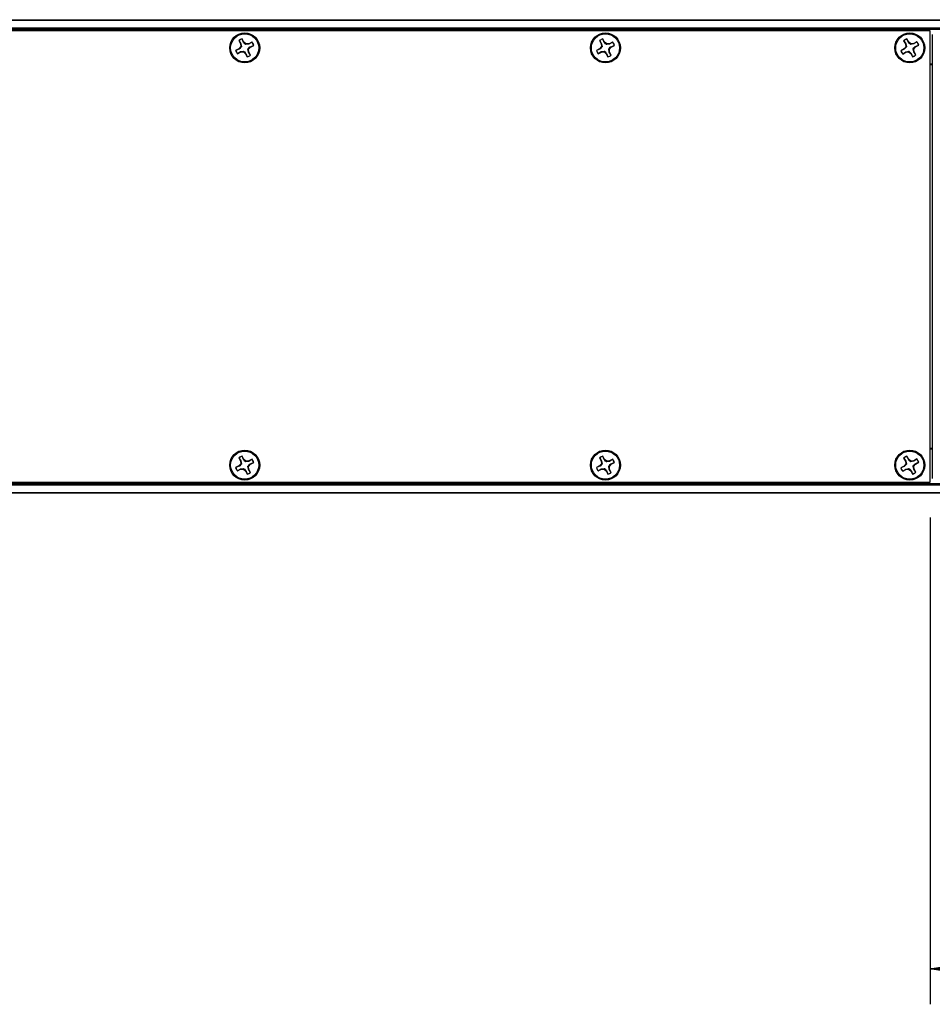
# Model space of a CAD drawing. Header units: inches. Extents: x 0.3 to 33.8, y 0.2 to 21.7.
# Tile 26 of 90: x 10.7 to 11.7, y 9.1 to 10.2. Entities that reach past the tile are written whole.
import ezdxf

# ---------------------------------------------------------------- set-up
doc = ezdxf.new("R2010")
doc.units = ezdxf.units.IN
doc.header["$MEASUREMENT"] = 0
doc.layers.add('BORDERS', color=7, linetype='Continuous')
doc.styles.add('SLDTEXTSTYLE0', font='TXT', dxfattribs={"width": 0.75})
doc.dimstyles.new('SLDDIMSTYLE0', dxfattribs={"dimtxt": 0.137795, "dimasz": 0.14, "dimexe": 0, "dimexo": 0.0625, "dimgap": 0.034449, "dimtad": 1, "dimdec": 3, "dimlfac": 10, "dimrnd": 1e-09, "dimzin": 4, "dimdsep": 46, "dimtxsty": 'SLDTEXTSTYLE0', "dimblk1": 'CLOSED', "dimblk2": 'CLOSED', "dimsah": 1, "dimcen": 0.09, "dimadec": 0, "dimazin": 1, "dimtfac": 1, "dimtdec": 3, "dimtofl": 0, "dimtmove": 0, "dimatfit": 3, "dimldrblk": 'CLOSED', "dimfxl": 0, "dimfrac": 2, "dimtolj": 1, "dimtzin": 12, "dimarcsym": 0})

# ---------------------------------------------------------------- blocks, each defined once
blk = doc.blocks.new('_Closed')
at = {"color": 0, "linetype": 'ByBlock', "lineweight": -2}
for p, q in [((-1, 0.166667), (0, 0)), ((-1, 0.166667), (-1, -0.166667)), ((0, 0), (-1, -0.166667)), ((0, 0), (-1, 0))]:
    blk.add_line(p, q, dxfattribs=at)
blk = doc.blocks.new('_D_1')
at = {"layer": 'BORDERS'}
for p, q in [((11.7071, 9.6574), (11.7071, 9.1178)), ((13.3221, 9.6542), (13.3221, 9.1178)), ((12.3149, 9.5821), (12.2729, 9.5821)), ((12.2729, 9.5821), (12.2729, 9.3633)), ((12.7731, 9.5821), (12.815, 9.5821)), ((12.815, 9.5821), (12.815, 9.3633)), ((12.2729, 9.3633), (12.3149, 9.3633)), ((12.815, 9.3633), (12.7731, 9.3633)), ((13.3221, 9.1572), (11.7071, 9.1572))]:
    blk.add_line(p, q, dxfattribs=at)
at = {"layer": 'BORDERS', "xscale": 0.14, "yscale": 0.14, "rotation": 180.0000000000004}
blk.add_blockref('_Closed', (11.7071, 9.1572, 0.194), dxfattribs=at)
at = {"layer": 'BORDERS', "xscale": 0.14, "yscale": 0.14}
blk.add_blockref('_Closed', (13.3221, 9.1572, 0.194), dxfattribs=at)
at = {"layer": 'BORDERS', "char_height": 0.1378, "attachment_point": 1, "style": 'SLDTEXTSTYLE0'}
for s, insert in [('410.2', (12.3149, 9.541)), ('16.150', (12.264, 9.3348))]:
    blk.add_mtext(s, dxfattribs=dict(at, insert=insert))

msp = doc.modelspace()

# ---------------------------------------------------------------- linework, layer by layer
at = {"color": 7, "linetype": 'Continuous', "lineweight": 25}
for p, q in [((3.73206, 10.20923), (13.31206, 10.20923)), ((13.31206, 10.20823), (3.73206, 10.20823)), ((3.73206, 10.20023), (13.31206, 10.20023)), ((13.31206, 10.19923), (3.73206, 10.19923)), ((13.31206, 10.19823), (3.73206, 10.19823)), ((11.70706, 10.19673), (9.32456, 10.19673)), ((11.70706, 9.69673), (11.70706, 10.19673)), ((10.94057, 10.18611), (10.94242, 10.1825)), ((10.94071, 10.18602), (10.94057, 10.18611)), ((10.94071, 10.18602), (10.94289, 10.18263)), ((10.94612, 10.18439), (10.94428, 10.188)), ((10.94428, 10.18784), (10.94428, 10.188)), ((10.94574, 10.18409), (10.94428, 10.18784)), ((10.94574, 10.18409), (10.94612, 10.18439)), ((10.94848, 10.18238), (10.94612, 10.18439)), ((10.95519, 10.18447), (10.95158, 10.18262)), ((10.9551, 10.18434), (10.95171, 10.18215)), ((10.9551, 10.18434), (10.95519, 10.18447)), ((11.34057, 10.18611), (11.34242, 10.1825)), ((11.34071, 10.18602), (11.34057, 10.18611)), ((11.34071, 10.18602), (11.34289, 10.18263)), ((11.34612, 10.18439), (11.34428, 10.188)), ((11.34428, 10.18784), (11.34428, 10.188)), ((11.34574, 10.18409), (11.34428, 10.18784)), ((11.34574, 10.18409), (11.34612, 10.18439)), ((11.34848, 10.18238), (11.34612, 10.18439)), ((11.35519, 10.18447), (11.35158, 10.18262)), ((11.3551, 10.18434), (11.35171, 10.18215)), ((11.3551, 10.18434), (11.35519, 10.18447)), ((11.67776, 10.18586), (11.67975, 10.18232)), ((11.6779, 10.18577), (11.67776, 10.18586)), ((11.6779, 10.18577), (11.68021, 10.18247)), ((11.68337, 10.18435), (11.68139, 10.18789)), ((11.68139, 10.18773), (11.68139, 10.18789)), ((11.683, 10.18403), (11.68139, 10.18773)), ((11.683, 10.18403), (11.68337, 10.18435)), ((11.68581, 10.18243), (11.68337, 10.18435)), ((11.69243, 10.18478), (11.68889, 10.1828)), ((11.69234, 10.18464), (11.68905, 10.18233)), ((11.69234, 10.18464), (11.69243, 10.18478)), ((11.70956, 10.1928), (11.70956, 9.70067)), ((10.94065, 10.17705), (10.93704, 10.1752)), ((10.9372, 10.1752), (10.93704, 10.1752)), ((10.94095, 10.17666), (10.9372, 10.1752)), ((10.93893, 10.1715), (10.94254, 10.17334)), ((10.93902, 10.17163), (10.94241, 10.17381)), ((10.94266, 10.17941), (10.94065, 10.17705)), ((10.94095, 10.17666), (10.94065, 10.17705)), ((10.94241, 10.17381), (10.94587, 10.17433)), ((10.94241, 10.17381), (10.94254, 10.17334)), ((10.94289, 10.18263), (10.94242, 10.1825)), ((10.94242, 10.1825), (10.94266, 10.17941)), ((10.94254, 10.17334), (10.94563, 10.17359)), ((10.94341, 10.17917), (10.94266, 10.17941)), ((10.94289, 10.18263), (10.94341, 10.17917)), ((10.94587, 10.17433), (10.94563, 10.17359)), ((10.94563, 10.17359), (10.948, 10.17157)), ((10.94824, 10.18164), (10.94848, 10.18238)), ((10.95171, 10.18215), (10.94824, 10.18164)), ((10.95158, 10.18262), (10.94848, 10.18238)), ((10.95071, 10.1768), (10.95146, 10.17656)), ((10.95123, 10.17333), (10.95071, 10.1768)), ((10.95123, 10.17333), (10.9517, 10.17346)), ((10.95341, 10.16994), (10.95123, 10.17333)), ((10.95146, 10.17656), (10.95347, 10.17892)), ((10.9517, 10.17346), (10.95146, 10.17656)), ((10.95171, 10.18215), (10.95158, 10.18262)), ((10.95354, 10.16985), (10.9517, 10.17346)), ((10.95317, 10.1793), (10.95692, 10.18077)), ((10.95317, 10.1793), (10.95347, 10.17892)), ((10.95347, 10.17892), (10.95708, 10.18076)), ((10.95692, 10.18077), (10.95708, 10.18076)), ((11.34065, 10.17705), (11.33704, 10.1752)), ((11.3372, 10.1752), (11.33704, 10.1752)), ((11.34095, 10.17666), (11.3372, 10.1752)), ((11.33893, 10.1715), (11.34254, 10.17334)), ((11.33902, 10.17163), (11.34241, 10.17381)), ((11.34266, 10.17941), (11.34065, 10.17705)), ((11.34095, 10.17666), (11.34065, 10.17705)), ((11.34241, 10.17381), (11.34587, 10.17433)), ((11.34241, 10.17381), (11.34254, 10.17334)), ((11.34289, 10.18263), (11.34242, 10.1825)), ((11.34242, 10.1825), (11.34266, 10.17941)), ((11.34254, 10.17334), (11.34563, 10.17359)), ((11.34341, 10.17917), (11.34266, 10.17941)), ((11.34289, 10.18263), (11.34341, 10.17917)), ((11.34587, 10.17433), (11.34563, 10.17359)), ((11.34563, 10.17359), (11.348, 10.17157)), ((11.34824, 10.18164), (11.34848, 10.18238)), ((11.35171, 10.18215), (11.34824, 10.18164)), ((11.35158, 10.18262), (11.34848, 10.18238)), ((11.35071, 10.1768), (11.35146, 10.17656)), ((11.35123, 10.17333), (11.35071, 10.1768)), ((11.35123, 10.17333), (11.3517, 10.17346)), ((11.35341, 10.16994), (11.35123, 10.17333)), ((11.35146, 10.17656), (11.35347, 10.17892)), ((11.3517, 10.17346), (11.35146, 10.17656)), ((11.35171, 10.18215), (11.35158, 10.18262)), ((11.35354, 10.16985), (11.3517, 10.17346)), ((11.35317, 10.1793), (11.35692, 10.18077)), ((11.35317, 10.1793), (11.35347, 10.17892)), ((11.35347, 10.17892), (11.35708, 10.18076)), ((11.35692, 10.18077), (11.35708, 10.18076)), ((11.67819, 10.1768), (11.67465, 10.17482)), ((11.67481, 10.17482), (11.67465, 10.17482)), ((11.67851, 10.17643), (11.67481, 10.17482)), ((11.67669, 10.17119), (11.68022, 10.17317)), ((11.67677, 10.17132), (11.68007, 10.17363)), ((11.68011, 10.17924), (11.67819, 10.1768)), ((11.67851, 10.17643), (11.67819, 10.1768)), ((11.68021, 10.18247), (11.67975, 10.18232)), ((11.67975, 10.18232), (11.68011, 10.17924)), ((11.68007, 10.17363), (11.68352, 10.17429)), ((11.68007, 10.17363), (11.68022, 10.17317)), ((11.68086, 10.17902), (11.68011, 10.17924)), ((11.68021, 10.18247), (11.68086, 10.17902)), ((11.68022, 10.17317), (11.68331, 10.17353)), ((11.68352, 10.17429), (11.68331, 10.17353)), ((11.68331, 10.17353), (11.68574, 10.17161)), ((11.6856, 10.18168), (11.68581, 10.18243)), ((11.68905, 10.18233), (11.6856, 10.18168)), ((11.68889, 10.1828), (11.68581, 10.18243)), ((11.68891, 10.1735), (11.68826, 10.17694)), ((11.68826, 10.17694), (11.68901, 10.17673)), ((11.68905, 10.18233), (11.68889, 10.1828)), ((11.68891, 10.1735), (11.68937, 10.17365)), ((11.69122, 10.1702), (11.68891, 10.1735)), ((11.68901, 10.17673), (11.69093, 10.17917)), ((11.68937, 10.17365), (11.68901, 10.17673)), ((11.69136, 10.17011), (11.68937, 10.17365)), ((11.69061, 10.17954), (11.6943, 10.18115)), ((11.69061, 10.17954), (11.69093, 10.17917)), ((11.69093, 10.17917), (11.69447, 10.18115)), ((11.6943, 10.18115), (11.69447, 10.18115)), ((10.93902, 10.17163), (10.93893, 10.1715)), ((10.94838, 10.17188), (10.948, 10.17157)), ((10.948, 10.17157), (10.94984, 10.16796)), ((10.94838, 10.17188), (10.94984, 10.16812)), ((10.94984, 10.16812), (10.94984, 10.16796)), ((10.95341, 10.16994), (10.95354, 10.16985)), ((11.33902, 10.17163), (11.33893, 10.1715)), ((11.34838, 10.17188), (11.348, 10.17157)), ((11.348, 10.17157), (11.34984, 10.16796)), ((11.34838, 10.17188), (11.34984, 10.16812)), ((11.34984, 10.16812), (11.34984, 10.16796)), ((11.35341, 10.16994), (11.35354, 10.16985)), ((11.67677, 10.17132), (11.67669, 10.17119)), ((11.68611, 10.17193), (11.68574, 10.17161)), ((11.68574, 10.17161), (11.68773, 10.16808)), ((11.68611, 10.17193), (11.68772, 10.16824)), ((11.68772, 10.16824), (11.68773, 10.16808)), ((11.69122, 10.1702), (11.69136, 10.17011)), ((11.70706, 10.16023), (11.70956, 10.16023)), ((11.70956, 10.15923), (11.70706, 10.15923)), ((10.94612, 9.72189), (10.94428, 9.7255)), ((10.94428, 9.72534), (10.94428, 9.7255)), ((10.94574, 9.72159), (10.94428, 9.72534)), ((11.34612, 9.72189), (11.34428, 9.7255)), ((11.34428, 9.72534), (11.34428, 9.7255)), ((11.34574, 9.72159), (11.34428, 9.72534)), ((11.68337, 9.72185), (11.68139, 9.72539)), ((11.68139, 9.72523), (11.68139, 9.72539)), ((11.683, 9.72153), (11.68139, 9.72523)), ((11.70706, 9.73423), (11.70956, 9.73423)), ((11.70956, 9.73323), (11.70706, 9.73323)), ((10.94065, 9.71455), (10.93704, 9.7127)), ((10.94095, 9.71416), (10.9372, 9.7127)), ((10.94057, 9.72361), (10.94242, 9.72)), ((10.94071, 9.72352), (10.94057, 9.72361)), ((10.94266, 9.71691), (10.94065, 9.71455)), ((10.94095, 9.71416), (10.94065, 9.71455)), ((10.94071, 9.72352), (10.94289, 9.72013)), ((10.94289, 9.72013), (10.94242, 9.72)), ((10.94242, 9.72), (10.94266, 9.71691)), ((10.94341, 9.71667), (10.94266, 9.71691)), ((10.94289, 9.72013), (10.94341, 9.71667)), ((10.94574, 9.72159), (10.94612, 9.72189)), ((10.94848, 9.71988), (10.94612, 9.72189)), ((10.94824, 9.71914), (10.94848, 9.71988)), ((10.95171, 9.71965), (10.94824, 9.71914)), ((10.95158, 9.72012), (10.94848, 9.71988)), ((10.95071, 9.7143), (10.95146, 9.71406)), ((10.95123, 9.71083), (10.95071, 9.7143)), ((10.95146, 9.71406), (10.95347, 9.71642)), ((10.9517, 9.71096), (10.95146, 9.71406)), ((10.95519, 9.72197), (10.95158, 9.72012)), ((10.95171, 9.71965), (10.95158, 9.72012)), ((10.9551, 9.72184), (10.95171, 9.71965)), ((10.95317, 9.7168), (10.95692, 9.71827)), ((10.95317, 9.7168), (10.95347, 9.71642)), ((10.95347, 9.71642), (10.95708, 9.71826)), ((10.9551, 9.72184), (10.95519, 9.72197)), ((10.95692, 9.71827), (10.95708, 9.71826)), ((11.34065, 9.71455), (11.33704, 9.7127)), ((11.34095, 9.71416), (11.3372, 9.7127)), ((11.34057, 9.72361), (11.34242, 9.72)), ((11.34071, 9.72352), (11.34057, 9.72361)), ((11.34266, 9.71691), (11.34065, 9.71455)), ((11.34095, 9.71416), (11.34065, 9.71455)), ((11.34071, 9.72352), (11.34289, 9.72013)), ((11.34289, 9.72013), (11.34242, 9.72)), ((11.34242, 9.72), (11.34266, 9.71691)), ((11.34341, 9.71667), (11.34266, 9.71691)), ((11.34289, 9.72013), (11.34341, 9.71667)), ((11.34574, 9.72159), (11.34612, 9.72189)), ((11.34848, 9.71988), (11.34612, 9.72189)), ((11.34824, 9.71914), (11.34848, 9.71988)), ((11.35171, 9.71965), (11.34824, 9.71914)), ((11.35158, 9.72012), (11.34848, 9.71988)), ((11.35071, 9.7143), (11.35146, 9.71406)), ((11.35123, 9.71083), (11.35071, 9.7143)), ((11.35146, 9.71406), (11.35347, 9.71642)), ((11.3517, 9.71096), (11.35146, 9.71406)), ((11.35519, 9.72197), (11.35158, 9.72012)), ((11.35171, 9.71965), (11.35158, 9.72012)), ((11.3551, 9.72184), (11.35171, 9.71965)), ((11.35317, 9.7168), (11.35692, 9.71827)), ((11.35317, 9.7168), (11.35347, 9.71642)), ((11.35347, 9.71642), (11.35708, 9.71826)), ((11.3551, 9.72184), (11.35519, 9.72197)), ((11.35692, 9.71827), (11.35708, 9.71826)), ((11.67819, 9.7143), (11.67465, 9.71232)), ((11.67851, 9.71393), (11.67481, 9.71232)), ((11.67776, 9.72336), (11.67975, 9.71982)), ((11.6779, 9.72327), (11.67776, 9.72336)), ((11.6779, 9.72327), (11.68021, 9.71997)), ((11.68011, 9.71674), (11.67819, 9.7143)), ((11.67851, 9.71393), (11.67819, 9.7143)), ((11.68021, 9.71997), (11.67975, 9.71982)), ((11.67975, 9.71982), (11.68011, 9.71674)), ((11.68086, 9.71652), (11.68011, 9.71674)), ((11.68021, 9.71997), (11.68086, 9.71652)), ((11.683, 9.72153), (11.68337, 9.72185)), ((11.68581, 9.71993), (11.68337, 9.72185)), ((11.6856, 9.71918), (11.68581, 9.71993)), ((11.68905, 9.71983), (11.6856, 9.71918)), ((11.68889, 9.7203), (11.68581, 9.71993)), ((11.68891, 9.711), (11.68826, 9.71444)), ((11.68826, 9.71444), (11.68901, 9.71423)), ((11.69243, 9.72228), (11.68889, 9.7203)), ((11.68905, 9.71983), (11.68889, 9.7203)), ((11.68901, 9.71423), (11.69093, 9.71667)), ((11.68937, 9.71115), (11.68901, 9.71423)), ((11.69234, 9.72214), (11.68905, 9.71983)), ((11.69061, 9.71704), (11.6943, 9.71865)), ((11.69061, 9.71704), (11.69093, 9.71667)), ((11.69093, 9.71667), (11.69447, 9.71865)), ((11.69234, 9.72214), (11.69243, 9.72228)), ((11.6943, 9.71865), (11.69447, 9.71865)), ((10.9372, 9.7127), (10.93704, 9.7127)), ((10.93893, 9.709), (10.94254, 9.71084)), ((10.93902, 9.70913), (10.93893, 9.709)), ((10.93902, 9.70913), (10.94241, 9.71131)), ((10.94241, 9.71131), (10.94587, 9.71183)), ((10.94241, 9.71131), (10.94254, 9.71084)), ((10.94254, 9.71084), (10.94563, 9.71109)), ((10.94587, 9.71183), (10.94563, 9.71109)), ((10.94563, 9.71109), (10.948, 9.70907)), ((10.94838, 9.70938), (10.948, 9.70907)), ((10.948, 9.70907), (10.94984, 9.70546)), ((10.94838, 9.70938), (10.94984, 9.70562)), ((10.94984, 9.70562), (10.94984, 9.70546)), ((10.95123, 9.71083), (10.9517, 9.71096)), ((10.95341, 9.70744), (10.95123, 9.71083)), ((10.95354, 9.70735), (10.9517, 9.71096)), ((10.95341, 9.70744), (10.95354, 9.70735)), ((11.3372, 9.7127), (11.33704, 9.7127)), ((11.33893, 9.709), (11.34254, 9.71084)), ((11.33902, 9.70913), (11.33893, 9.709)), ((11.33902, 9.70913), (11.34241, 9.71131)), ((11.34241, 9.71131), (11.34587, 9.71183)), ((11.34241, 9.71131), (11.34254, 9.71084)), ((11.34254, 9.71084), (11.34563, 9.71109)), ((11.34587, 9.71183), (11.34563, 9.71109)), ((11.34563, 9.71109), (11.348, 9.70907)), ((11.34838, 9.70938), (11.348, 9.70907)), ((11.348, 9.70907), (11.34984, 9.70546)), ((11.34838, 9.70938), (11.34984, 9.70562)), ((11.34984, 9.70562), (11.34984, 9.70546)), ((11.35123, 9.71083), (11.3517, 9.71096)), ((11.35341, 9.70744), (11.35123, 9.71083)), ((11.35354, 9.70735), (11.3517, 9.71096)), ((11.35341, 9.70744), (11.35354, 9.70735)), ((11.67481, 9.71232), (11.67465, 9.71232)), ((11.67669, 9.70869), (11.68022, 9.71067)), ((11.67677, 9.70882), (11.67669, 9.70869)), ((11.67677, 9.70882), (11.68007, 9.71113)), ((11.68007, 9.71113), (11.68352, 9.71179)), ((11.68007, 9.71113), (11.68022, 9.71067)), ((11.68022, 9.71067), (11.68331, 9.71103)), ((11.68352, 9.71179), (11.68331, 9.71103)), ((11.68331, 9.71103), (11.68574, 9.70911)), ((11.68611, 9.70943), (11.68574, 9.70911)), ((11.68574, 9.70911), (11.68773, 9.70558)), ((11.68611, 9.70943), (11.68772, 9.70574)), ((11.68772, 9.70574), (11.68773, 9.70558)), ((11.68891, 9.711), (11.68937, 9.71115)), ((11.69122, 9.7077), (11.68891, 9.711)), ((11.69136, 9.70761), (11.68937, 9.71115)), ((11.69122, 9.7077), (11.69136, 9.70761)), ((3.73206, 9.69523), (13.31206, 9.69523)), ((3.73206, 9.69423), (13.31206, 9.69423)), ((13.31206, 9.69323), (3.73206, 9.69323)), ((9.32456, 9.69673), (11.70706, 9.69673)), ((3.73206, 9.68523), (13.31206, 9.68523)), ((13.31206, 9.68423), (3.73206, 9.68423))]:
    msp.add_line(p, q, dxfattribs=at)
for centre, radius in [((10.94706, 10.17798), 0.0166), ((11.34706, 10.17798), 0.0166), ((11.68456, 10.17798), 0.0166), ((10.94706, 10.17798), 0.0156), ((11.34706, 10.17798), 0.0156), ((11.68456, 10.17798), 0.0156), ((10.94706, 9.71548), 0.0166), ((10.94706, 9.71548), 0.0156), ((11.34706, 9.71548), 0.0166), ((11.34706, 9.71548), 0.0156), ((11.68456, 9.71548), 0.0166), ((11.68456, 9.71548), 0.0156)]:
    msp.add_circle(centre, radius, dxfattribs=at)
for centre, radius, start, end in [((10.94706, 10.17798), 0.0104, 105.50294, 128.57686), ((10.94706, 10.17798), 0.01025, 105.76375, 128.31605), ((10.94706, 10.17798), 0.01025, 15.76375, 38.31605), ((10.94706, 10.17798), 0.0104, 15.50294, 38.57686), ((11.34706, 10.17798), 0.0104, 105.50294, 128.57686), ((11.34706, 10.17798), 0.01025, 105.76375, 128.31605), ((11.34706, 10.17798), 0.01025, 15.76375, 38.31605), ((11.34706, 10.17798), 0.0104, 15.50294, 38.57686), ((11.68456, 10.17798), 0.0104, 107.72921, 130.80313), ((11.68456, 10.17798), 0.01025, 107.99002, 130.54232), ((11.68456, 10.17798), 0.01025, 17.99002, 40.54232), ((11.68456, 10.17798), 0.0104, 17.72921, 40.80313), ((10.94706, 10.17798), 0.0104, 195.50294, 218.57686), ((10.94706, 10.17798), 0.01025, 195.76375, 218.31605), ((11.34706, 10.17798), 0.0104, 195.50294, 218.57686), ((11.34706, 10.17798), 0.01025, 195.76375, 218.31605), ((11.68456, 10.17798), 0.0104, 197.72921, 220.80313), ((11.68456, 10.17798), 0.01025, 197.99002, 220.54232), ((10.94706, 10.17798), 0.01025, 285.76375, 308.31605), ((10.94706, 10.17798), 0.0104, 285.50294, 308.57686), ((11.34706, 10.17798), 0.01025, 285.76375, 308.31605), ((11.34706, 10.17798), 0.0104, 285.50294, 308.57686), ((11.68456, 10.17798), 0.01025, 287.99002, 310.54232), ((11.68456, 10.17798), 0.0104, 287.72921, 310.80313), ((10.94706, 9.71548), 0.0104, 105.50294, 128.57686), ((10.94706, 9.71548), 0.01025, 105.76375, 128.31605), ((11.34706, 9.71548), 0.0104, 105.50294, 128.57686), ((11.34706, 9.71548), 0.01025, 105.76375, 128.31605), ((11.68456, 9.71548), 0.0104, 107.72921, 130.80313), ((11.68456, 9.71548), 0.01025, 107.99002, 130.54232), ((10.94706, 9.71548), 0.01025, 15.76375, 38.31605), ((10.94706, 9.71548), 0.0104, 15.50294, 38.57686), ((11.34706, 9.71548), 0.01025, 15.76375, 38.31605), ((11.34706, 9.71548), 0.0104, 15.50294, 38.57686), ((11.68456, 9.71548), 0.01025, 17.99002, 40.54232), ((11.68456, 9.71548), 0.0104, 17.72921, 40.80313), ((10.94706, 9.71548), 0.0104, 195.50294, 218.57686), ((10.94706, 9.71548), 0.01025, 195.76375, 218.31605), ((10.94706, 9.71548), 0.01025, 285.76375, 308.31605), ((10.94706, 9.71548), 0.0104, 285.50294, 308.57686), ((11.34706, 9.71548), 0.0104, 195.50294, 218.57686), ((11.34706, 9.71548), 0.01025, 195.76375, 218.31605), ((11.34706, 9.71548), 0.01025, 285.76375, 308.31605), ((11.34706, 9.71548), 0.0104, 285.50294, 308.57686), ((11.68456, 9.71548), 0.0104, 197.72921, 220.80313), ((11.68456, 9.71548), 0.01025, 197.99002, 220.54232), ((11.68456, 9.71548), 0.01025, 287.99002, 310.54232), ((11.68456, 9.71548), 0.0104, 287.72921, 310.80313)]:
    msp.add_arc(centre, radius, start, end, dxfattribs=at)
for points, knots in [([(10.94824, 10.18164), (10.94761, 10.18224), (10.94671, 10.1831), (10.94596, 10.18387), (10.94574, 10.18409)], [0, 0, 0, 0, 0.7055493, 1, 1, 1, 1]), ([(11.34824, 10.18164), (11.34761, 10.18224), (11.34671, 10.1831), (11.34596, 10.18387), (11.34574, 10.18409)], [0, 0, 0, 0, 0.7055493, 1, 1, 1, 1]), ([(11.6856, 10.18168), (11.68494, 10.18226), (11.68401, 10.18309), (11.68323, 10.18382), (11.683, 10.18403)], [0, 0, 0, 0, 0.7055493, 1, 1, 1, 1]), ([(10.94341, 10.17917), (10.9428, 10.17853), (10.94194, 10.17764), (10.94118, 10.17688), (10.94095, 10.17666)], [0, 0, 0, 0, 0.7055493, 1, 1, 1, 1]), ([(10.94587, 10.17433), (10.94651, 10.17372), (10.9474, 10.17286), (10.94816, 10.1721), (10.94838, 10.17188)], [0, 0, 0, 0, 0.7055493, 1, 1, 1, 1]), ([(10.95071, 10.1768), (10.95132, 10.17743), (10.95218, 10.17833), (10.95294, 10.17908), (10.95317, 10.1793)], [0, 0, 0, 0, 0.7055493, 1, 1, 1, 1]), ([(11.34341, 10.17917), (11.3428, 10.17853), (11.34194, 10.17764), (11.34118, 10.17688), (11.34095, 10.17666)], [0, 0, 0, 0, 0.7055493, 1, 1, 1, 1]), ([(11.34587, 10.17433), (11.34651, 10.17372), (11.3474, 10.17286), (11.34816, 10.1721), (11.34838, 10.17188)], [0, 0, 0, 0, 0.7055493, 1, 1, 1, 1]), ([(11.35071, 10.1768), (11.35132, 10.17743), (11.35218, 10.17833), (11.35294, 10.17908), (11.35317, 10.1793)], [0, 0, 0, 0, 0.7055493, 1, 1, 1, 1]), ([(11.68086, 10.17902), (11.68028, 10.17837), (11.67945, 10.17744), (11.67872, 10.17666), (11.67851, 10.17643)], [0, 0, 0, 0, 0.70554926, 1, 1, 1, 1]), ([(11.68352, 10.17429), (11.68417, 10.1737), (11.6851, 10.17288), (11.68588, 10.17215), (11.68611, 10.17193)], [0, 0, 0, 0, 0.7055493, 1, 1, 1, 1]), ([(11.68826, 10.17694), (11.68884, 10.1776), (11.68966, 10.17853), (11.6904, 10.17931), (11.69061, 10.17954)], [0, 0, 0, 0, 0.7055493, 1, 1, 1, 1]), ([(10.94341, 9.71667), (10.9428, 9.71603), (10.94194, 9.71514), (10.94118, 9.71438), (10.94095, 9.71416)], [0, 0, 0, 0, 0.7055493, 1, 1, 1, 1]), ([(10.94824, 9.71914), (10.94761, 9.71974), (10.94671, 9.7206), (10.94596, 9.72137), (10.94574, 9.72159)], [0, 0, 0, 0, 0.7055493, 1, 1, 1, 1]), ([(10.95071, 9.7143), (10.95132, 9.71493), (10.95218, 9.71583), (10.95294, 9.71658), (10.95317, 9.7168)], [0, 0, 0, 0, 0.7055493, 1, 1, 1, 1]), ([(11.34341, 9.71667), (11.3428, 9.71603), (11.34194, 9.71514), (11.34118, 9.71438), (11.34095, 9.71416)], [0, 0, 0, 0, 0.7055493, 1, 1, 1, 1]), ([(11.34824, 9.71914), (11.34761, 9.71974), (11.34671, 9.7206), (11.34596, 9.72137), (11.34574, 9.72159)], [0, 0, 0, 0, 0.7055493, 1, 1, 1, 1]), ([(11.35071, 9.7143), (11.35132, 9.71493), (11.35218, 9.71583), (11.35294, 9.71658), (11.35317, 9.7168)], [0, 0, 0, 0, 0.7055493, 1, 1, 1, 1]), ([(11.68086, 9.71652), (11.68028, 9.71587), (11.67945, 9.71494), (11.67872, 9.71416), (11.67851, 9.71393)], [0, 0, 0, 0, 0.70554926, 1, 1, 1, 1]), ([(11.6856, 9.71918), (11.68494, 9.71976), (11.68401, 9.72059), (11.68323, 9.72132), (11.683, 9.72153)], [0, 0, 0, 0, 0.7055493, 1, 1, 1, 1]), ([(11.68826, 9.71444), (11.68884, 9.7151), (11.68966, 9.71603), (11.6904, 9.71681), (11.69061, 9.71704)], [0, 0, 0, 0, 0.7055493, 1, 1, 1, 1]), ([(10.94587, 9.71183), (10.94651, 9.71122), (10.9474, 9.71036), (10.94816, 9.7096), (10.94838, 9.70938)], [0, 0, 0, 0, 0.7055493, 1, 1, 1, 1]), ([(11.34587, 9.71183), (11.34651, 9.71122), (11.3474, 9.71036), (11.34816, 9.7096), (11.34838, 9.70938)], [0, 0, 0, 0, 0.7055493, 1, 1, 1, 1]), ([(11.68352, 9.71179), (11.68417, 9.7112), (11.6851, 9.71038), (11.68588, 9.70965), (11.68611, 9.70943)], [0, 0, 0, 0, 0.7055493, 1, 1, 1, 1])]:
    msp.add_open_spline(points, degree=3, knots=knots, dxfattribs=at)

# ---------------------------------------------------------------- dimensions: what is measured, and where the dimension line sits
at = {"layer": 'BORDERS'}
dim = msp.add_linear_dim(base=(11.70706, 9.15717), p1=(13.32206, 9.69361), p2=(11.70706, 9.69673), dimstyle='SLDDIMSTYLE0', dxfattribs=at)
dim.commit()
dim.dimension.update_dxf_attribs({"geometry": '_D_1', "text_midpoint": (12.54398, 9.15717), "dimtype": 160})

doc.saveas('drawing.dxf')
